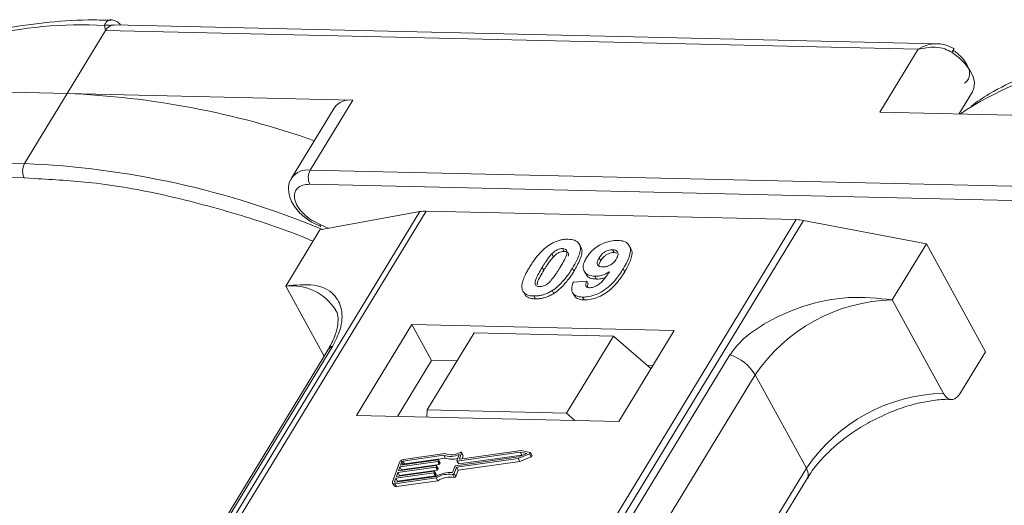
# Model space of a CAD drawing. Header units: millimetres. Extents: x -797 to 677, y 79 to 1112.
# Tile 51 of 75: x 90 to 133, y 1031 to 1053. Entities that reach past the tile are written whole.
import ezdxf

# ---------------------------------------------------------------- set-up
doc = ezdxf.new("R2010")
doc.units = ezdxf.units.MM

msp = doc.modelspace()

# ---------------------------------------------------------------- linework, layer by layer
at = {"color": 7, "linetype": 'Continuous', "lineweight": 15}
for p, q in [((93.99, 1052.202), (93.953, 1052.42)), ((130.425, 1051.624), (94.355, 1052.451)), ((92.309, 1049.44), (93.99, 1052.202)), ((93.99, 1052.202), (129.597, 1051.385)), ((129.597, 1051.385), (127.917, 1048.623)), ((79.79, 1049.727), (92.309, 1049.44)), ((92.309, 1049.44), (90.441, 1046.371)), ((104.828, 1049.153), (92.309, 1049.44)), ((131.385, 1048.543), (131.977, 1049.516)), ((102.96, 1046.084), (104.828, 1049.153)), ((104.014, 1048.807), (102.147, 1045.738)), ((127.917, 1048.623), (140.436, 1048.336)), ((90.441, 1046.371), (54.834, 1047.188)), ((54.819, 1046.566), (90.427, 1045.749)), ((138.568, 1045.267), (102.96, 1046.084)), ((90.427, 1045.749), (90.881, 1045.715)), ((102.946, 1045.462), (138.554, 1044.644)), ((107.76, 1044.265), (86.08, 1008.635)), ((86.349, 1008.629), (108.046, 1044.286)), ((103.383, 1043.46), (107.76, 1044.265)), ((108.046, 1044.286), (124.263, 1043.914)), ((124.263, 1043.914), (102.566, 1008.257)), ((102.899, 1008.25), (124.579, 1043.879)), ((103.025, 1043.796), (103.42, 1043.619)), ((103.394, 1043.701), (103.032, 1043.888)), ((124.579, 1043.879), (129.96, 1042.85)), ((103.383, 1043.46), (101.889, 1041.004)), ((103.773, 1043.531), (103.394, 1043.701)), ((114.022, 1042.646), (114.091, 1042.52)), ((114.82, 1042.716), (114.751, 1042.843)), ((116.276, 1042.47), (116.207, 1042.596)), ((116.276, 1042.47), (116.403, 1042.444)), ((117.007, 1042.651), (116.938, 1042.778)), ((128.466, 1040.395), (129.96, 1042.85)), ((129.96, 1042.85), (132.547, 1038.122)), ((113.55, 1042.412), (113.619, 1042.286)), ((115.622, 1042.237), (115.691, 1042.111)), ((113.128, 1041.822), (113.197, 1041.696)), ((114.52, 1041.66), (114.451, 1041.786)), ((114.967, 1041.657), (115.036, 1041.531)), ((116.743, 1041.631), (116.674, 1041.757)), ((114.492, 1041.178), (115.076, 1041.217)), ((115.076, 1041.217), (115.145, 1041.091)), ((115.433, 1041.433), (115.502, 1041.307)), ((101.889, 1041.004), (103.571, 1037.93)), ((112.333, 1040.706), (112.402, 1040.579)), ((113.564, 1040.803), (113.633, 1040.677)), ((114.456, 1040.713), (114.525, 1040.587)), ((112.758, 1040.568), (112.827, 1040.442)), ((114.891, 1040.52), (114.96, 1040.393)), ((130.708, 1036.297), (128.466, 1040.395)), ((107.42, 1039.322), (104.992, 1035.332)), ((118.913, 1039.058), (107.42, 1039.322)), ((107.42, 1039.322), (108.282, 1037.746)), ((116.485, 1035.068), (118.913, 1039.058)), ((110.142, 1038.948), (108.088, 1035.572)), ((116.248, 1038.808), (110.142, 1038.948)), ((114.194, 1035.432), (116.248, 1038.808)), ((116.248, 1038.808), (117.892, 1037.381)), ((103.735, 1038.199), (88.422, 1013.034)), ((88.637, 1013.22), (103.95, 1038.386)), ((131.426, 1036.281), (132.547, 1038.122)), ((121.354, 1037.986), (106.041, 1012.821)), ((108.282, 1037.746), (106.788, 1035.291)), ((109.395, 1037.72), (108.282, 1037.746)), ((117.979, 1037.523), (117.721, 1037.529)), ((107.149, 1011.944), (122.461, 1037.109)), ((124.703, 1033.012), (122.461, 1037.109)), ((108.088, 1035.572), (108.065, 1035.262)), ((114.194, 1035.432), (108.088, 1035.572)), ((104.992, 1035.332), (116.485, 1035.068)), ((114.562, 1035.112), (114.194, 1035.432)), ((112.206, 1033.796), (109.519, 1033.414)), ((112.593, 1033.713), (112.206, 1033.796)), ((106.915, 1033.145), (108.575, 1033.381)), ((108.812, 1033.583), (107.025, 1033.329)), ((108.867, 1033.658), (107.05, 1033.4)), ((107.094, 1033.203), (108.881, 1033.457)), ((108.592, 1033.367), (108.579, 1033.331)), ((108.661, 1033.25), (108.592, 1033.376)), ((108.661, 1033.24), (108.592, 1033.367)), ((108.881, 1033.457), (108.812, 1033.583)), ((109.326, 1033.117), (112.085, 1033.509)), ((109.369, 1033.056), (112.078, 1033.441)), ((109.386, 1033.345), (109.484, 1033.619)), ((112.162, 1033.722), (109.402, 1033.33)), ((109.471, 1033.204), (112.23, 1033.596)), ((109.503, 1033.429), (109.595, 1033.685)), ((109.51, 1033.414), (109.503, 1033.429)), ((109.663, 1033.577), (109.594, 1033.704)), ((109.595, 1033.685), (109.664, 1033.559)), ((109.617, 1033.428), (109.664, 1033.559)), ((112.078, 1033.441), (112.57, 1033.648)), ((112.147, 1033.315), (112.078, 1033.441)), ((112.085, 1033.509), (112.447, 1033.661)), ((112.147, 1033.315), (112.639, 1033.522)), ((112.447, 1033.661), (112.162, 1033.722)), ((112.23, 1033.596), (112.162, 1033.722)), ((112.23, 1033.596), (112.271, 1033.587)), ((112.57, 1033.648), (112.639, 1033.522)), ((112.678, 1033.577), (112.609, 1033.703)), ((106.874, 1033.274), (106.569, 1032.423)), ((108.461, 1033.062), (106.8, 1032.826)), ((106.826, 1032.897), (108.486, 1033.133)), ((106.89, 1033.074), (106.826, 1032.897)), ((106.869, 1032.7), (108.53, 1032.936)), ((108.55, 1033.31), (106.89, 1033.074)), ((106.959, 1032.948), (106.89, 1033.074)), ((106.966, 1033.287), (106.915, 1033.145)), ((106.946, 1032.914), (106.959, 1032.948)), ((106.959, 1032.948), (108.619, 1033.184)), ((107.034, 1033.162), (106.966, 1033.287)), ((107.025, 1033.329), (107.094, 1033.203)), ((108.53, 1032.936), (108.461, 1033.062)), ((108.503, 1033.118), (108.49, 1033.083)), ((108.559, 1032.957), (108.49, 1033.083)), ((108.571, 1033.001), (108.502, 1033.127)), ((108.572, 1032.992), (108.503, 1033.118)), ((108.619, 1033.184), (108.55, 1033.31)), ((108.559, 1032.957), (108.572, 1032.992)), ((108.648, 1033.205), (108.579, 1033.331)), ((108.648, 1033.205), (108.661, 1033.24)), ((109.198, 1032.822), (109.296, 1033.096)), ((109.27, 1032.782), (109.369, 1033.056)), ((109.438, 1032.93), (109.369, 1033.056)), ((109.386, 1033.335), (109.455, 1033.209)), ((109.471, 1033.204), (109.402, 1033.33)), ((109.438, 1032.93), (112.147, 1033.315)), ((124.703, 1033.012), (109.543, 1008.097)), ((106.711, 1032.578), (106.66, 1032.436)), ((106.668, 1032.336), (108.484, 1032.594)), ((106.693, 1032.407), (108.481, 1032.661)), ((108.371, 1032.814), (106.711, 1032.578)), ((106.78, 1032.452), (106.711, 1032.578)), ((106.737, 1032.649), (108.397, 1032.885)), ((106.8, 1032.826), (106.737, 1032.649)), ((106.78, 1032.452), (108.44, 1032.688)), ((106.869, 1032.7), (106.8, 1032.826)), ((106.857, 1032.666), (106.869, 1032.7)), ((108.44, 1032.688), (108.371, 1032.814)), ((108.413, 1032.87), (108.401, 1032.835)), ((108.47, 1032.709), (108.401, 1032.835)), ((108.482, 1032.753), (108.413, 1032.879)), ((108.413, 1032.87), (108.482, 1032.744)), ((108.47, 1032.709), (108.482, 1032.744)), ((108.553, 1032.468), (108.484, 1032.594)), ((109.193, 1032.741), (109.262, 1032.614)), ((109.339, 1032.656), (109.27, 1032.782)), ((109.339, 1032.656), (109.438, 1032.93)), ((109.841, 1008.09), (124.737, 1032.571)), ((106.57, 1032.368), (106.639, 1032.242)), ((106.66, 1032.436), (106.676, 1032.407)), ((106.737, 1032.21), (106.668, 1032.336)), ((106.737, 1032.21), (108.553, 1032.468)), ((106.768, 1032.418), (106.78, 1032.452))]:
    msp.add_line(p, q, dxfattribs=at)
at = {"color": 7, "linetype": 'Continuous', "lineweight": 15, "flags": 128}
for points in [[(131.977, 1049.516), (132.045, 1049.675), (132.065, 1049.919), (132.005, 1050.188), (131.869, 1050.469), (131.663, 1050.749), (131.397, 1051.013), (131.085, 1051.247)], [(131.738, 1048.742), (131.693, 1048.712), (131.449, 1048.542)], [(108.575, 1033.381), (108.58, 1033.381), (108.584, 1033.381), (108.587, 1033.38), (108.59, 1033.378), (108.592, 1033.376), (108.593, 1033.373), (108.593, 1033.37), (108.592, 1033.367)], [(109.519, 1033.414), (109.515, 1033.414), (109.511, 1033.414), (109.508, 1033.415), (109.505, 1033.417), (109.503, 1033.419), (109.502, 1033.422), (109.502, 1033.425), (109.503, 1033.429)], [(109.541, 1033.708), (109.553, 1033.712), (109.564, 1033.714), (109.575, 1033.714), (109.584, 1033.712), (109.591, 1033.708), (109.595, 1033.702), (109.597, 1033.694), (109.595, 1033.685)], [(112.593, 1033.713), (112.603, 1033.71), (112.609, 1033.703), (112.611, 1033.695), (112.61, 1033.685), (112.604, 1033.674), (112.595, 1033.664), (112.583, 1033.655), (112.57, 1033.648)], [(112.639, 1033.522), (112.652, 1033.529), (112.664, 1033.538), (112.673, 1033.548), (112.679, 1033.559), (112.68, 1033.568), (112.678, 1033.577)], [(108.486, 1033.133), (108.49, 1033.133), (108.494, 1033.133), (108.498, 1033.132), (108.5, 1033.13), (108.502, 1033.128), (108.503, 1033.125), (108.503, 1033.122), (108.503, 1033.118)], [(109.402, 1033.33), (109.398, 1033.33), (109.394, 1033.33), (109.39, 1033.331), (109.388, 1033.333), (109.386, 1033.335), (109.385, 1033.338), (109.385, 1033.341), (109.386, 1033.345)], [(108.397, 1032.885), (108.401, 1032.885), (108.405, 1032.884), (108.409, 1032.883), (108.411, 1032.882), (108.413, 1032.879), (108.414, 1032.877), (108.414, 1032.873), (108.413, 1032.87)], [(106.668, 1032.336), (106.642, 1032.334), (106.618, 1032.337), (106.598, 1032.343), (106.582, 1032.353), (106.571, 1032.367), (106.564, 1032.384), (106.564, 1032.403), (106.569, 1032.423)], [(106.66, 1032.436), (106.659, 1032.429), (106.659, 1032.423), (106.661, 1032.417), (106.665, 1032.413), (106.67, 1032.409), (106.677, 1032.407), (106.685, 1032.406), (106.693, 1032.407)]]:
    msp.add_lwpolyline(points, dxfattribs=at)
at = {"color": 7, "linetype": 'Continuous', "lineweight": 15}
for centre, radius, start, end in [((92.88, 1034.664), 17.788, 86.5445, 121.4052), ((94.077, 1052.056), 0.385, 70.0796, 108.8478), ((130.422, 1051.713), 0.81, 324.8839, 338.0058), ((141.007, 1033.56), 17.788, 86.5445, 121.4052), ((90.894, 1012.591), 36.876, 70.6012, 87.8011), ((104.704, 1048.315), 0.847, 81.5639, 144.4913), ((91.035, 1046.046), 0.676, 151.2883, 206.0774), ((88.905, 1008.515), 37.888, 67.3508, 87.6751), ((102.837, 1045.244), 0.849, 81.6058, 144.0845), ((103.553, 1045.759), 0.676, 151.2883, 206.0774), ((108.006, 1042.883), 1.404, 88.3644, 100.0749), ((124.211, 1041.992), 1.923, 78.9596, 88.4511), ((103.508, 1043.67), 0.118, 165.0867, 215.6979), ((102.129, 1038.697), 2.32, 32.7281, 95.9449), ((128.634, 1032.957), 7.439, 91.2925, 146.0732), ((104.148, 1037.942), 0.486, 114.0472, 148.0355), ((120.711, 1036.037), 2.052, 31.4947, 71.765), ((130.876, 1028.86), 7.439, 91.2925, 146.0732), ((107.08, 1033.173), 0.229, 97.4207, 153.8527), ((109.103, 1034.442), 0.907, 251.2927, 294.8085), ((109.149, 1034.427), 0.819, 249.8549, 298.6145), ((109.163, 1034.259), 0.85, 250.6487, 287.8017), ((109.644, 1033.568), 0.0214, 336.1246, 26.8104), ((107.034, 1033.254), 0.0762, 97.4207, 153.8527), ((107.104, 1033.127), 0.0769, 97.5763, 152.4403), ((108.456, 1033.1), 0.0381, 277.4207, 333.8527), ((108.525, 1032.974), 0.0381, 277.4207, 333.8527), ((108.545, 1033.348), 0.0381, 277.4207, 333.8527), ((108.562, 1032.997), 0.011, 336.9348, 26.0002), ((108.614, 1033.222), 0.0381, 277.4207, 333.8527), ((108.651, 1033.245), 0.011, 336.9348, 26.0002), ((109.331, 1033.08), 0.0381, 97.4207, 153.8527), ((109.467, 1033.218), 0.0149, 216.6597, 287.1115), ((124.362, 1032.764), 0.422, 332.7392, 35.9387), ((108.367, 1032.851), 0.0381, 277.4207, 333.8527), ((108.436, 1032.725), 0.0381, 277.4207, 333.8527), ((109.084, 1031.655), 1.173, 84.4424, 120.9301), ((108.472, 1032.748), 0.011, 336.9348, 26.0002), ((109.027, 1031.757), 0.998, 80.3986, 122.9491), ((109.096, 1031.631), 0.998, 80.3986, 122.9491), ((109.204, 1032.813), 0.0736, 261.7629, 334.647), ((109.273, 1032.687), 0.0736, 261.7629, 334.647), ((106.711, 1032.295), 0.0892, 216.6597, 287.1115)]:
    msp.add_arc(centre, radius, start, end, dxfattribs=at)
for points, knots in [([(94.245, 1052.653), (93.903, 1052.661), (92.889, 1052.685), (91.285, 1052.564), (89.442, 1052.297), (87.7, 1051.871), (86.074, 1051.285), (84.761, 1050.667), (84.058, 1050.183), (83.798, 1050.005)], [0, 0, 0, 0, 0.082192, 0.244094, 0.406946, 0.570776, 0.735755, 0.902211, 1, 1, 1, 1]), ([(93.953, 1052.42), (93.962, 1052.453), (93.984, 1052.525), (94.051, 1052.607), (94.137, 1052.656), (94.205, 1052.68), (94.242, 1052.669), (94.246, 1052.668)], [0, 0, 0, 0, 0.2169636, 0.4741671, 0.7154281, 0.9711189, 1, 1, 1, 1]), ([(94.355, 1052.44), (94.316, 1052.442), (94.266, 1052.445), (94.219, 1052.423), (94.208, 1052.418)], [0, 0, 0, 0, 0.778572, 1, 1, 1, 1]), ([(94.652, 1052.444), (94.646, 1052.455), (94.607, 1052.512), (94.511, 1052.585), (94.374, 1052.657), (94.282, 1052.666), (94.235, 1052.671)], [0, 0, 0, 0, 0.066072, 0.374284, 0.687294, 1, 1, 1, 1]), ([(129.597, 1051.385), (129.724, 1051.452), (129.976, 1051.586), (130.25, 1051.611), (130.387, 1051.624)], [0, 0, 0, 0, 0.500456, 1, 1, 1, 1]), ([(131.173, 1051.41), (131.025, 1051.483), (130.786, 1051.601), (130.524, 1051.618), (130.426, 1051.624)], [0, 0, 0, 0, 0.6234767, 1, 1, 1, 1]), ([(142.371, 1051.548), (142.03, 1051.556), (141.016, 1051.58), (139.412, 1051.46), (137.569, 1051.193), (135.826, 1050.767), (134.201, 1050.181), (132.887, 1049.563), (132.185, 1049.079), (131.925, 1048.9)], [0, 0, 0, 0, 0.082192, 0.244094, 0.406946, 0.570776, 0.735755, 0.902211, 1, 1, 1, 1]), ([(131.085, 1051.247), (130.981, 1051.302), (130.751, 1051.422), (130.229, 1051.506), (129.845, 1051.432), (129.597, 1051.385)], [0, 0, 0, 0, 0.2270634, 0.5015869, 1, 1, 1, 1]), ([(131.635, 1049.899), (131.689, 1049.942), (131.799, 1050.031), (131.864, 1050.231), (131.853, 1050.463), (131.776, 1050.631), (131.738, 1050.713)], [0, 0, 0, 0, 0.245513, 0.5, 0.754487, 1, 1, 1, 1]), ([(90.881, 1045.715), (91.712, 1045.669), (93.553, 1045.568), (96.605, 1045.027), (99.699, 1044.194), (101.884, 1043.475), (102.925, 1043.035), (103.084, 1042.968)], [0, 0, 0, 0, 0.216275, 0.479557, 0.750255, 0.961851, 1, 1, 1, 1]), ([(102.161, 1045.735), (102.143, 1045.714), (102.03, 1045.583), (101.991, 1045.233), (102.074, 1044.833), (102.267, 1044.485), (102.552, 1044.131), (102.843, 1043.925), (103.025, 1043.796)], [0, 0, 0, 0, 0.037615, 0.241517, 0.451999, 0.598171, 0.747954, 1, 1, 1, 1]), ([(103.032, 1043.888), (103.029, 1043.89), (102.894, 1043.959), (102.666, 1044.164), (102.407, 1044.469), (102.271, 1044.781), (102.257, 1045.064), (102.375, 1045.292), (102.61, 1045.441), (102.836, 1045.455), (102.946, 1045.462)], [0, 0, 0, 0, 0.003628, 0.149327, 0.295025, 0.432885, 0.570744, 0.716442, 0.862141, 1, 1, 1, 1]), ([(113.464, 1042.821), (113.515, 1042.851), (113.617, 1042.912), (113.782, 1042.98), (113.948, 1043.028), (114.084, 1043.049), (114.191, 1043.055), (114.244, 1043.055), (114.271, 1043.055)], [0, 0, 0, 0, 0.193776, 0.3936, 0.587864, 0.788908, 0.894169, 1, 1, 1, 1]), ([(114.271, 1043.055), (114.364, 1043.047), (114.552, 1043.03), (114.731, 1042.902), (114.816, 1042.717), (114.773, 1042.345), (114.588, 1042.023), (114.451, 1041.786)], [0, 0, 0, 0, 0.147566, 0.296688, 0.431278, 0.580404, 1, 1, 1, 1]), ([(115.054, 1042.225), (115.11, 1042.308), (115.222, 1042.473), (115.484, 1042.703), (115.796, 1042.881), (116.135, 1042.994), (116.339, 1043.001), (116.445, 1043.005)], [0, 0, 0, 0, 0.197927, 0.397728, 0.597413, 0.790584, 1, 1, 1, 1]), ([(116.445, 1043.005), (116.539, 1042.997), (116.726, 1042.979), (116.909, 1042.849), (117.004, 1042.657), (116.977, 1042.324), (116.826, 1042.011), (116.696, 1041.793), (116.674, 1041.757)], [0, 0, 0, 0, 0.148288, 0.297745, 0.443713, 0.607791, 0.934708, 1, 1, 1, 1]), ([(112.576, 1041.834), (112.627, 1041.916), (112.744, 1042.102), (112.993, 1042.426), (113.252, 1042.683), (113.443, 1042.807), (113.464, 1042.821)], [0, 0, 0, 0, 0.236731, 0.537555, 0.949668, 1, 1, 1, 1]), ([(113.55, 1042.412), (113.593, 1042.454), (113.662, 1042.523), (113.787, 1042.598), (113.9, 1042.637), (113.978, 1042.645), (114.017, 1042.646), (114.022, 1042.646)], [0, 0, 0, 0, 0.334804, 0.542561, 0.750382, 0.970721, 1, 1, 1, 1]), ([(113.619, 1042.286), (113.662, 1042.328), (113.731, 1042.397), (113.856, 1042.472), (113.969, 1042.511), (114.047, 1042.519), (114.086, 1042.52), (114.091, 1042.52)], [0, 0, 0, 0, 0.334804, 0.542561, 0.750382, 0.970721, 1, 1, 1, 1]), ([(114.022, 1042.646), (114.06, 1042.642), (114.13, 1042.634), (114.196, 1042.585), (114.222, 1042.492), (114.189, 1042.322), (114.067, 1042.081), (113.957, 1041.897), (113.902, 1041.804)], [0, 0, 0, 0, 0.104614, 0.188814, 0.273512, 0.444127, 0.719481, 1, 1, 1, 1]), ([(114.091, 1042.52), (114.13, 1042.516), (114.2, 1042.508), (114.265, 1042.458), (114.288, 1042.391), (114.276, 1042.337), (114.269, 1042.311)], [0, 0, 0, 0, 0.293658, 0.530016, 0.767769, 1, 1, 1, 1]), ([(114.52, 1041.66), (114.568, 1041.742), (114.719, 1041.998), (114.863, 1042.335), (114.886, 1042.613), (114.824, 1042.689), (114.807, 1042.709)], [0, 0, 0, 0, 0.220552, 0.687786, 0.91457, 1, 1, 1, 1]), ([(115.622, 1042.237), (115.657, 1042.29), (115.713, 1042.375), (115.834, 1042.483), (115.952, 1042.547), (116.083, 1042.59), (116.162, 1042.594), (116.207, 1042.596)], [0, 0, 0, 0, 0.2913202, 0.4655393, 0.6416315, 0.798664, 1, 1, 1, 1]), ([(115.691, 1042.111), (115.726, 1042.164), (115.782, 1042.249), (115.903, 1042.357), (116.021, 1042.421), (116.152, 1042.464), (116.231, 1042.468), (116.276, 1042.47)], [0, 0, 0, 0, 0.29132, 0.465539, 0.641632, 0.798664, 1, 1, 1, 1]), ([(116.207, 1042.596), (116.253, 1042.59), (116.346, 1042.579), (116.428, 1042.505), (116.461, 1042.406), (116.434, 1042.292), (116.393, 1042.218), (116.374, 1042.184)], [0, 0, 0, 0, 0.207955, 0.420406, 0.62732, 0.827707, 1, 1, 1, 1]), ([(116.743, 1041.631), (116.791, 1041.713), (116.936, 1041.96), (117.064, 1042.294), (117.072, 1042.558), (117.009, 1042.63), (116.996, 1042.645)], [0, 0, 0, 0, 0.227122, 0.68486, 0.934898, 1, 1, 1, 1]), ([(113.128, 1041.822), (113.153, 1041.863), (113.204, 1041.944), (113.275, 1042.055), (113.343, 1042.154), (113.406, 1042.241), (113.472, 1042.328), (113.524, 1042.384), (113.55, 1042.412)], [0, 0, 0, 0, 0.2059417, 0.4119594, 0.558149, 0.7045024, 0.8518015, 1, 1, 1, 1]), ([(113.197, 1041.696), (113.222, 1041.737), (113.273, 1041.818), (113.344, 1041.929), (113.412, 1042.028), (113.475, 1042.115), (113.541, 1042.201), (113.593, 1042.258), (113.619, 1042.286)], [0, 0, 0, 0, 0.205942, 0.411959, 0.558149, 0.704502, 0.851801, 1, 1, 1, 1]), ([(115.433, 1041.433), (115.34, 1041.442), (115.154, 1041.462), (114.983, 1041.601), (114.905, 1041.793), (114.938, 1042.013), (115.019, 1042.161), (115.054, 1042.225)], [0, 0, 0, 0, 0.210189, 0.421773, 0.623603, 0.837034, 1, 1, 1, 1]), ([(115.775, 1041.84), (115.729, 1041.844), (115.643, 1041.853), (115.56, 1041.913), (115.529, 1041.996), (115.55, 1042.108), (115.595, 1042.189), (115.622, 1042.237)], [0, 0, 0, 0, 0.213937, 0.398075, 0.583091, 0.751666, 1, 1, 1, 1]), ([(115.608, 1041.889), (115.611, 1041.915), (115.618, 1041.986), (115.662, 1042.062), (115.691, 1042.111)], [0, 0, 0, 0, 0.366323, 1, 1, 1, 1]), ([(116.374, 1042.184), (116.341, 1042.135), (116.286, 1042.054), (116.161, 1041.952), (116.033, 1041.886), (115.898, 1041.844), (115.816, 1041.841), (115.775, 1041.84)], [0, 0, 0, 0, 0.267394, 0.447214, 0.627122, 0.813065, 1, 1, 1, 1]), ([(112.254, 1040.836), (112.246, 1040.87), (112.23, 1040.938), (112.241, 1041.086), (112.291, 1041.276), (112.381, 1041.484), (112.478, 1041.671), (112.543, 1041.78), (112.576, 1041.834)], [0, 0, 0, 0, 0.118441, 0.239346, 0.459593, 0.684925, 0.84224, 1, 1, 1, 1]), ([(113.007, 1040.978), (112.961, 1040.984), (112.886, 1040.994), (112.827, 1041.05), (112.809, 1041.145), (112.845, 1041.315), (112.97, 1041.555), (113.075, 1041.732), (113.128, 1041.822)], [0, 0, 0, 0, 0.12537, 0.20229, 0.279179, 0.464758, 0.730582, 1, 1, 1, 1]), ([(112.899, 1041.063), (112.904, 1041.097), (112.918, 1041.213), (113.042, 1041.43), (113.145, 1041.607), (113.197, 1041.696)], [0, 0, 0, 0, 0.166989, 0.580698, 1, 1, 1, 1]), ([(113.902, 1041.804), (113.876, 1041.763), (113.826, 1041.681), (113.754, 1041.57), (113.686, 1041.471), (113.623, 1041.384), (113.557, 1041.297), (113.505, 1041.24), (113.479, 1041.211)], [0, 0, 0, 0, 0.20527, 0.410616, 0.55715, 0.703844, 0.851471, 1, 1, 1, 1]), ([(114.451, 1041.786), (114.4, 1041.704), (114.283, 1041.518), (114.038, 1041.201), (113.782, 1040.946), (113.592, 1040.821), (113.564, 1040.803)], [0, 0, 0, 0, 0.237281, 0.538591, 0.932677, 1, 1, 1, 1]), ([(113.633, 1040.677), (113.682, 1040.709), (113.78, 1040.775), (113.942, 1040.914), (114.115, 1041.093), (114.276, 1041.294), (114.41, 1041.484), (114.483, 1041.601), (114.52, 1041.66)], [0, 0, 0, 0, 0.118595, 0.239509, 0.447458, 0.659935, 0.829685, 1, 1, 1, 1]), ([(116.674, 1041.757), (116.622, 1041.675), (116.466, 1041.429), (116.194, 1041.089), (115.804, 1040.782), (115.442, 1040.602), (115.124, 1040.523), (114.953, 1040.52), (114.891, 1040.52)], [0, 0, 0, 0, 0.142337, 0.429127, 0.589943, 0.751205, 0.909895, 1, 1, 1, 1]), ([(114.96, 1040.393), (115.06, 1040.397), (115.262, 1040.405), (115.597, 1040.514), (115.927, 1040.692), (116.305, 1041.007), (116.558, 1041.336), (116.705, 1041.571), (116.743, 1041.631)], [0, 0, 0, 0, 0.14324, 0.28761, 0.430449, 0.591135, 0.89544, 1, 1, 1, 1]), ([(115.211, 1040.927), (115.251, 1040.93), (115.333, 1040.935), (115.479, 1040.993), (115.644, 1041.095), (115.858, 1041.315), (115.988, 1041.5), (116.077, 1041.626)], [0, 0, 0, 0, 0.112015, 0.224355, 0.367768, 0.565827, 1, 1, 1, 1]), ([(116.077, 1041.626), (116.026, 1041.597), (115.921, 1041.538), (115.783, 1041.486), (115.673, 1041.456), (115.591, 1041.441), (115.511, 1041.433), (115.459, 1041.433), (115.433, 1041.433)], [0, 0, 0, 0, 0.243491, 0.496266, 0.61821, 0.741704, 0.870158, 1, 1, 1, 1]), ([(113.479, 1041.211), (113.436, 1041.169), (113.367, 1041.101), (113.243, 1041.026), (113.131, 1040.988), (113.053, 1040.978), (113.013, 1040.978), (113.007, 1040.978)], [0, 0, 0, 0, 0.333678, 0.540413, 0.747264, 0.961209, 1, 1, 1, 1]), ([(114.891, 1040.52), (114.797, 1040.529), (114.628, 1040.545), (114.471, 1040.662), (114.401, 1040.838), (114.43, 1041.022), (114.479, 1041.145), (114.492, 1041.178)], [0, 0, 0, 0, 0.242788, 0.438865, 0.634801, 0.900936, 1, 1, 1, 1]), ([(115.076, 1041.217), (115.056, 1041.168), (115.025, 1041.092), (115.036, 1041.003), (115.082, 1040.953), (115.146, 1040.931), (115.193, 1040.928), (115.211, 1040.927)], [0, 0, 0, 0, 0.3447142, 0.5290593, 0.7142089, 0.8921959, 1, 1, 1, 1]), ([(115.048, 1041.537), (115.061, 1041.508), (115.103, 1041.413), (115.265, 1041.327), (115.432, 1041.313), (115.502, 1041.307)], [0, 0, 0, 0, 0.20752, 0.66568, 1, 1, 1, 1]), ([(115.502, 1041.307), (115.551, 1041.308), (115.652, 1041.31), (115.784, 1041.339), (115.862, 1041.366), (115.884, 1041.374)], [0, 0, 0, 0, 0.409454, 0.83528, 1, 1, 1, 1]), ([(103.95, 1038.386), (104.067, 1038.621), (104.369, 1039.22), (104.381, 1040.015), (104.026, 1040.72), (103.211, 1041.135), (102.328, 1041.048), (101.889, 1041.004)], [0, 0, 0, 0, 0.125713, 0.321276, 0.524466, 0.763484, 1, 1, 1, 1]), ([(112.758, 1040.568), (112.711, 1040.571), (112.615, 1040.576), (112.49, 1040.606), (112.382, 1040.657), (112.315, 1040.72), (112.274, 1040.782), (112.261, 1040.818), (112.254, 1040.836)], [0, 0, 0, 0, 0.192635, 0.388697, 0.582015, 0.783044, 0.890959, 1, 1, 1, 1]), ([(113.564, 1040.803), (113.514, 1040.773), (113.411, 1040.712), (113.247, 1040.643), (113.08, 1040.596), (112.944, 1040.575), (112.837, 1040.568), (112.784, 1040.568), (112.758, 1040.568)], [0, 0, 0, 0, 0.193769, 0.393564, 0.587886, 0.789131, 0.894283, 1, 1, 1, 1]), ([(115.106, 1040.95), (115.108, 1040.976), (115.112, 1041.021), (115.135, 1041.07), (115.145, 1041.091)], [0, 0, 0, 0, 0.569737, 1, 1, 1, 1]), ([(112.405, 1040.582), (112.417, 1040.568), (112.453, 1040.529), (112.544, 1040.486), (112.65, 1040.458), (112.747, 1040.446), (112.8, 1040.444), (112.827, 1040.442)], [0, 0, 0, 0, 0.143925, 0.415852, 0.697483, 0.848301, 1, 1, 1, 1]), ([(112.827, 1040.442), (112.875, 1040.443), (112.974, 1040.443), (113.132, 1040.466), (113.298, 1040.511), (113.439, 1040.568), (113.55, 1040.626), (113.606, 1040.66), (113.633, 1040.677)], [0, 0, 0, 0, 0.193594, 0.390501, 0.584817, 0.78683, 0.892868, 1, 1, 1, 1]), ([(114.529, 1040.589), (114.564, 1040.541), (114.634, 1040.449), (114.807, 1040.402), (114.921, 1040.396), (114.96, 1040.393)], [0, 0, 0, 0, 0.4158523, 0.8021376, 1, 1, 1, 1]), ([(128.466, 1040.395), (127.836, 1040.463), (126.574, 1040.599), (124.528, 1040.176), (122.894, 1039.426), (121.832, 1038.639), (121.483, 1038.163), (121.354, 1037.986)], [0, 0, 0, 0, 0.249096, 0.498243, 0.745205, 0.90541, 1, 1, 1, 1]), ([(104.073, 1039.949), (104.084, 1039.933), (104.153, 1039.841), (104.19, 1039.636), (104.173, 1039.232), (104.039, 1038.751), (103.833, 1038.379), (103.733, 1038.199)], [0, 0, 0, 0, 0.054359, 0.333223, 0.559722, 0.78604, 1, 1, 1, 1]), ([(127.491, 1035.046), (127.842, 1035.222), (128.334, 1035.469), (129.072, 1035.727), (129.686, 1035.898), (130.368, 1036.007), (130.835, 1036.048), (131.044, 1036.03), (131.058, 1036.028)], [0, 0, 0, 0, 0.288391, 0.40474, 0.594322, 0.785544, 0.984773, 1, 1, 1, 1]), ([(131.426, 1036.281), (131.381, 1036.218), (131.289, 1036.094), (131.118, 1036.019), (130.946, 1036.04), (130.804, 1036.144), (130.735, 1036.254), (130.708, 1036.297)], [0, 0, 0, 0, 0.2146939, 0.4293877, 0.6440816, 0.8587754, 1, 1, 1, 1]), ([(124.753, 1032.573), (124.801, 1032.658), (124.972, 1032.958), (125.379, 1033.436), (125.906, 1033.95), (126.461, 1034.399), (126.987, 1034.76), (127.356, 1034.97), (127.491, 1035.046)], [0, 0, 0, 0, 0.097286, 0.340622, 0.525469, 0.686972, 0.885597, 1, 1, 1, 1])]:
    msp.add_open_spline(points, degree=3, knots=knots, dxfattribs=at)
for points in [[(94.208, 1052.418), (94.168, 1052.393), (94.088, 1052.345), (94.022, 1052.249), (93.99, 1052.202)], [(131.119, 1051.35), (131.249, 1051.254), (131.509, 1051.063), (131.662, 1050.83), (131.738, 1050.713)]]:
    msp.add_open_spline(points, degree=3, dxfattribs=at)

doc.saveas('drawing.dxf')
